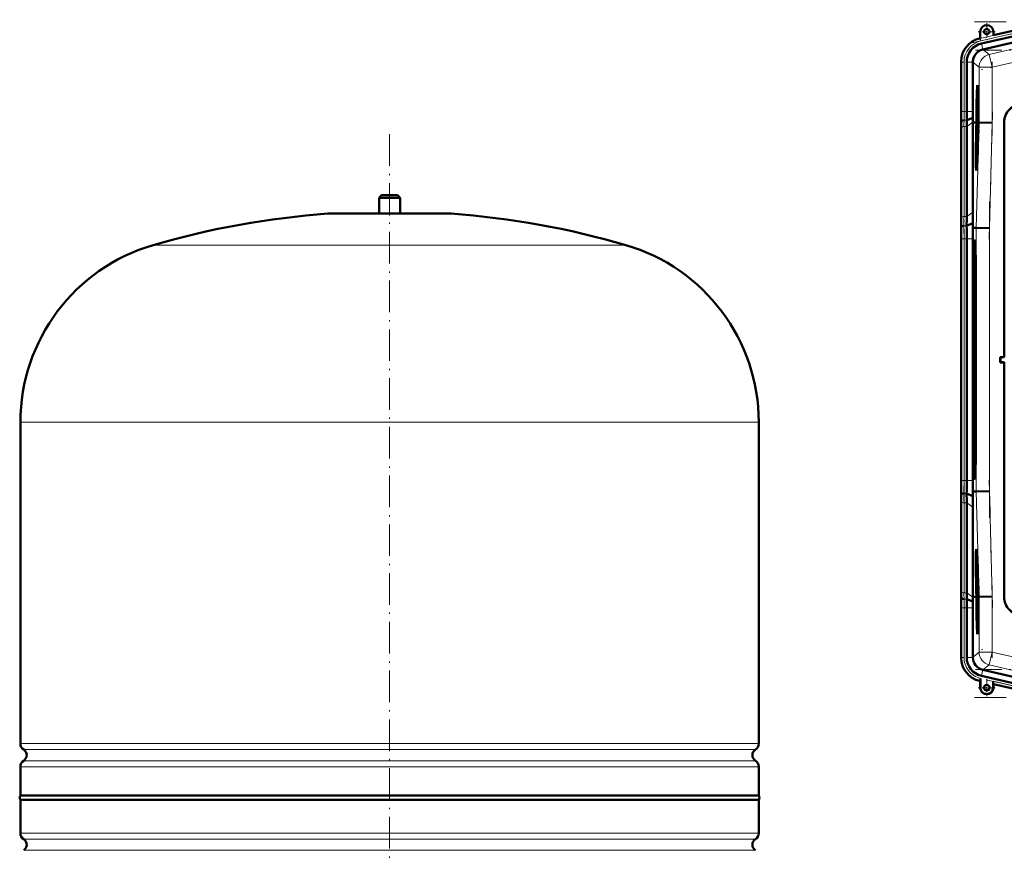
# Model space of a CAD drawing. Extents: x -1595 to 1972, y -1605 to 604.
# Tile 47 of 53: x 885 to 1258, y 243 to 558. Entities that reach past the tile are written whole.
import ezdxf

# ---------------------------------------------------------------- set-up
doc = ezdxf.new("R2010")
doc.units = 0
doc.linetypes.add('DASHDOT', pattern=[18.5, 12, -3, 0.5, -3])

msp = doc.modelspace()

# ---------------------------------------------------------------- linework, layer by layer
at = {"color": 7, "linetype": 'DASHDOT', "lineweight": 18}
for p, q in [((1246.08, 549.5), (1283.28, 558.09)), ((1247.01, 557.53), (1664.68, 557.53)), ((1664.34, 546.83), (1247.35, 546.83)), ((1286.21, 547.78), (1249.62, 539.33)), ((1243.03, 521.58), (1243.03, 544.14)), ((1253.73, 542.39), (1253.73, 517.12)), ((1253.84, 523.31), (1252.58, 475.09)), ((1025.19, 514.84), (1025.19, 10.55)), ((1252.69, 489.3), (1252.69, 369.34)), ((1243.03, 374.29), (1243.03, 484.35)), ((1252.58, 383.55), (1253.84, 335.33)), ((1253.73, 341.52), (1253.73, 316.25)), ((1243.03, 314.5), (1243.03, 337.06)), ((1286.21, 310.86), (1249.62, 319.31)), ((1664.34, 311.81), (1247.35, 311.81)), ((1251.48, 307.89), (1282.79, 300.66)), ((1247.01, 301.11), (1664.68, 301.11))]:
    msp.add_line(p, q, dxfattribs=at)
at = {"color": 7, "lineweight": 18}
for p, q in [((1249.17, 551.24), (1279.74, 558.3)), ((1279.97, 557.32), (1249.39, 550.27)), ((1249.16, 551.28), (1249.17, 551.24)), ((1249.39, 550.27), (1249.17, 551.24)), ((1250.14, 547.02), (1249.63, 549.27)), ((1280.97, 551.7), (1252.61, 545.15)), ((1252.61, 545.15), (1250.23, 547.04)), ((1252.61, 545.15), (1253.73, 540.28)), ((1253.73, 540.28), (1282.1, 546.83)), ((1242.03, 542.26), (1241.99, 542.26)), ((1242.03, 523.46), (1242.03, 542.26)), ((1243.03, 542.26), (1242.03, 542.26)), ((1243.03, 542.26), (1243.03, 523.46)), ((1246.36, 542.26), (1244.06, 542.26)), ((1246.36, 542.17), (1248.74, 540.28)), ((1248.74, 540.28), (1253.73, 540.28)), ((1248.74, 540.28), (1248.74, 519.29)), ((1253.73, 519.22), (1253.73, 540.28)), ((1242.03, 523.46), (1241.99, 523.46)), ((1243.03, 523.46), (1242.03, 523.46)), ((1243.03, 523.46), (1244.06, 523.46)), ((1244.06, 523.46), (1246.36, 523.46)), ((1242.02, 519.32), (1241.97, 519.32)), ((1243.05, 520.15), (1244.08, 520.15)), ((1244.06, 517.81), (1246.4, 519.46)), ((1248.74, 519.29), (1247.69, 479.3)), ((1252.69, 479.24), (1253.73, 519.22)), ((1258.24, 519.32), (1258.31, 519.25)), ((1242.03, 482.98), (1242.03, 517.12)), ((1243.03, 517.81), (1243.03, 483.66)), ((1243.03, 517.81), (1244.06, 517.81)), ((1025.19, 484.76), (1001.83, 484.76)), ((1048.56, 484.76), (1025.19, 484.76)), ((1243.03, 483.66), (1244.06, 483.66)), ((1244.06, 483.66), (1246.41, 485.32)), ((1243, 480.15), (1244.03, 480.15)), ((1247.69, 479.3), (1247.69, 379.34)), ((1252.69, 379.4), (1252.69, 479.24)), ((1241.99, 475.18), (1242.03, 475.18)), ((1243.03, 475.18), (1242.03, 475.18)), ((1242.03, 383.46), (1242.03, 475.18)), ((1243.03, 475.18), (1244.06, 475.18)), ((1243.03, 475.18), (1243.03, 383.46)), ((1244.06, 475.18), (1246.36, 475.18)), ((1247.25, 474.48), (1246.79, 474.51)), ((1025.19, 472.81), (935.59, 472.81)), ((1114.79, 472.81), (1025.19, 472.81)), ((1247.39, 472.44), (1247.29, 472.33)), ((1246.52, 464.32), (1247.08, 464.32)), ((1025.19, 405.61), (885.19, 405.61)), ((1165.19, 405.61), (1025.19, 405.61)), ((1247.08, 394.32), (1246.52, 394.32)), ((1247.29, 386.31), (1247.39, 386.2)), ((1242.03, 383.46), (1241.99, 383.46)), ((1242.03, 383.46), (1243.03, 383.46)), ((1244.06, 383.46), (1243.03, 383.46)), ((1246.36, 383.46), (1244.06, 383.46)), ((1247.25, 384.16), (1246.79, 384.13)), ((1244.03, 378.49), (1243, 378.49)), ((1247.69, 379.34), (1248.74, 339.35)), ((1253.73, 339.42), (1252.69, 379.4)), ((1242.03, 375.66), (1242.03, 341.52)), ((1244.06, 374.98), (1243.03, 374.98)), ((1243.03, 340.83), (1243.03, 374.98)), ((1246.41, 373.32), (1244.06, 374.98)), ((1244.06, 340.83), (1243.03, 340.83)), ((1246.4, 339.18), (1244.06, 340.83)), ((1242.02, 339.32), (1241.97, 339.32)), ((1244.08, 338.49), (1243.05, 338.49)), ((1248.74, 339.35), (1248.74, 318.36)), ((1253.73, 318.36), (1253.73, 339.42)), ((1258.24, 339.32), (1258.31, 339.39)), ((1242.03, 335.18), (1241.99, 335.18)), ((1243.03, 335.18), (1242.03, 335.18)), ((1242.03, 316.38), (1242.03, 335.18)), ((1243.03, 335.18), (1244.06, 335.18)), ((1243.03, 316.38), (1243.03, 335.18)), ((1246.36, 335.18), (1244.06, 335.18)), ((1248.74, 318.36), (1246.36, 316.47)), ((1248.74, 318.36), (1253.73, 318.36)), ((1253.73, 318.36), (1252.61, 313.49)), ((1282.1, 311.81), (1253.73, 318.36)), ((1242.03, 316.38), (1241.99, 316.38)), ((1242.03, 316.38), (1243.03, 316.38)), ((1246.36, 316.38), (1244.06, 316.38)), ((1250.14, 311.62), (1249.63, 309.37)), ((1250.23, 311.6), (1252.61, 313.49)), ((1280.97, 306.94), (1252.61, 313.49)), ((1249.17, 307.4), (1249.16, 307.37)), ((1249.2, 307.39), (1249.17, 307.4)), ((1279.97, 301.32), (1254.09, 307.29)), ((1254.13, 306.26), (1279.74, 300.34)), ((1249.23, 304.87), (1249.16, 304.87)), ((1254.09, 304.87), (1254.16, 304.87)), ((885.19, 283.65), (1025.19, 283.65)), ((1025.19, 281.38), (886.44, 281.38)), ((1025.19, 283.65), (1165.19, 283.65)), ((1163.95, 281.38), (1025.19, 281.38)), ((886.44, 277.16), (1025.19, 277.16)), ((1025.19, 277.16), (1163.95, 277.16)), ((1025.19, 274.89), (885.19, 274.89)), ((1165.19, 274.89), (1025.19, 274.89)), ((885.19, 249.65), (1165.19, 249.65)), ((886.44, 247.38), (1163.95, 247.38)), ((886.44, 243.16), (1163.95, 243.16))]:
    msp.add_line(p, q, dxfattribs=at)
at = {"color": 7, "linetype": 'DASHDOT', "lineweight": 18, "ltscale": 0.1625}
for p, q in [((1251.66, 557.03), (1251.66, 550.53)), ((1254.91, 553.78), (1248.41, 553.78)), ((1251.66, 308.12), (1251.66, 301.62)), ((1254.91, 304.87), (1248.41, 304.87))]:
    msp.add_line(p, q, dxfattribs=at)
at = {"color": 7, "lineweight": 50}
for p, q in [((1279.73, 558.33), (1254.16, 552.43)), ((1249.16, 553.78), (1249.16, 551.28)), ((1280.2, 556.32), (1249.63, 549.27)), ((1280.7, 554.08), (1250.23, 547.04)), ((1254.16, 552.43), (1254.16, 553.78)), ((1249.16, 551.28), (1248.96, 551.23)), ((1250.14, 547.02), (1250.23, 547.04)), ((1241.99, 542.47), (1241.99, 523.46)), ((1244.06, 542.26), (1244.06, 523.46)), ((1246.36, 542.17), (1246.36, 542.26)), ((1246.36, 542.17), (1246.36, 523.46)), ((1248.16, 531.75), (1248.35, 531.8)), ((1248.34, 525.88), (1248.32, 523.36)), ((1248.32, 523.36), (1248.45, 523.36)), ((1248.33, 523.41), (1248.39, 523.41)), ((1248.36, 525.88), (1248.34, 525.88)), ((1248.34, 523.99), (1248.36, 525.88)), ((1248.35, 522.96), (1248.46, 522.96)), ((1248.36, 525.88), (1248.41, 525.88)), ((1248.37, 524.3), (1248.42, 524.3)), ((1248.4, 523.9), (1248.39, 523.41)), ((1248.39, 523.41), (1248.45, 523.41)), ((1248.39, 522.76), (1248.46, 522.76)), ((1242.02, 519.32), (1242.05, 519.75)), ((1244.08, 520.15), (1246.37, 521.1)), ((1246.41, 519.32), (1246.4, 519.46)), ((1246.41, 485.32), (1246.41, 519.32)), ((1247.36, 519.31), (1246.41, 519.32)), ((1247.74, 519.31), (1247.36, 519.31)), ((1247.58, 519.29), (1247.58, 519.3)), ((1247.74, 519.3), (1247.58, 519.3)), ((1247.74, 519.29), (1247.58, 519.29)), ((1247.69, 517.33), (1247.74, 519.29)), ((1247.78, 519.29), (1247.73, 517.33)), ((1247.77, 517.33), (1247.83, 519.29)), ((1247.78, 519.31), (1247.78, 519.3)), ((1247.78, 519.31), (1247.83, 519.31)), ((1247.83, 519.3), (1247.78, 519.3)), ((1247.83, 519.29), (1247.78, 519.29)), ((1248.28, 518.76), (1248.39, 519.85)), ((1248.29, 519.17), (1248.28, 518.76)), ((1248.4, 520.26), (1248.29, 519.17)), ((1248.32, 521.71), (1248.36, 521.71)), ((1248.33, 520.99), (1248.32, 521.71)), ((1248.32, 520.49), (1248.33, 520.99)), ((1248.32, 520.49), (1248.48, 520.49)), ((1248.33, 520.99), (1248.38, 520.99)), ((1248.36, 521.75), (1248.35, 521.43)), ((1248.35, 521.43), (1248.36, 521.48)), ((1248.35, 521.43), (1248.39, 521.43)), ((1248.36, 521.48), (1248.37, 521.55)), ((1248.36, 521.48), (1248.39, 521.48)), ((1248.37, 520.54), (1248.41, 521.67)), ((1248.37, 521.55), (1248.4, 521.55)), ((1248.38, 521.04), (1248.37, 520.54)), ((1248.37, 520.54), (1248.48, 520.54)), ((1248.4, 521.68), (1248.38, 521.04)), ((1248.39, 519.85), (1248.4, 520.26)), ((1248.39, 519.85), (1248.49, 519.85)), ((1248.4, 520.26), (1248.49, 520.26)), ((1248.41, 521.67), (1248.47, 521.67)), ((1248.49, 519.29), (1248.44, 517.33)), ((1248.53, 519.31), (1248.49, 519.31)), ((1248.53, 519.29), (1248.49, 519.29)), ((1248.53, 519.29), (1248.49, 519.29)), ((1248.5, 517.84), (1248.53, 519.29)), ((1248.58, 519.29), (1248.54, 517.84)), ((1248.58, 519.31), (1248.66, 519.31)), ((1248.64, 519.29), (1248.58, 519.29)), ((1248.64, 519.29), (1248.58, 519.29)), ((1248.66, 519.31), (1248.66, 519.29)), ((1248.74, 519.29), (1248.66, 519.29)), ((1253.73, 519.22), (1248.74, 519.29)), ((1258.24, 519.32), (1258.24, 430.32)), ((1258.31, 519.25), (1258.31, 430.25)), ((1241.99, 516.39), (1241.99, 482.25)), ((1241.99, 516.39), (1241.99, 482.25)), ((1244.06, 517.81), (1244.06, 483.66)), ((1248.25, 515.51), (1248.23, 512.99)), ((1248.27, 515.5), (1248.25, 515.51)), ((1248.25, 513.62), (1248.27, 515.5)), ((1248.27, 515.5), (1248.39, 515.5)), ((1248.28, 518.76), (1248.48, 518.76)), ((1248.28, 517.25), (1248.32, 517.25)), ((1248.29, 516.54), (1248.28, 517.25)), ((1248.29, 516.54), (1248.31, 516.54)), ((1248.29, 516.05), (1248.29, 516.54)), ((1248.29, 516.05), (1248.41, 516.05)), ((1248.31, 518.52), (1248.47, 518.52)), ((1248.31, 516.59), (1248.31, 516.1)), ((1248.31, 516.1), (1248.36, 516.49)), ((1248.31, 516.1), (1248.41, 516.1)), ((1248.35, 516.9), (1248.32, 516.7)), ((1248.33, 515.46), (1248.39, 515.45)), ((1248.34, 517.39), (1248.36, 517.39)), ((1248.36, 518.32), (1248.35, 516.9)), ((1248.38, 518.32), (1248.36, 518.32)), ((1248.36, 516.49), (1248.38, 518.32)), ((1248.36, 516.49), (1248.42, 516.49)), ((1248.38, 518.32), (1248.47, 518.32)), ((1248.52, 516.82), (1248.47, 516.82)), ((1248.47, 516.82), (1248.52, 516.82)), ((1248.5, 517.84), (1248.54, 517.84)), ((1248.54, 517.84), (1248.5, 517.84)), ((1248.23, 512.44), (1248.22, 511.9)), ((1248.22, 511.9), (1248.27, 511.9)), ((1248.23, 512.99), (1248.31, 512.99)), ((1248.29, 512.44), (1248.23, 512.44)), ((1248.24, 513.04), (1248.31, 513.04)), ((1248.28, 513.93), (1248.33, 513.93)), ((1248.31, 513.53), (1248.3, 513.03)), ((1248.34, 513.81), (1248.34, 514.27)), ((1248.24, 511.17), (1248.21, 510.87)), ((1248.21, 510.87), (1248.21, 510.42)), ((1247.73, 502.96), (1247.92, 502.9)), ((1022.19, 491.77), (1021.19, 490.77)), ((1021.19, 490.77), (1025.19, 490.77)), ((1021.19, 490.77), (1021.19, 484.77)), ((1022.19, 491.77), (1025.19, 491.77)), ((1025.19, 491.77), (1028.19, 491.77)), ((1025.19, 490.77), (1029.19, 490.77)), ((1028.19, 491.77), (1029.19, 490.77)), ((1029.19, 490.77), (1029.19, 484.77)), ((1002.19, 484.77), (1048.19, 484.77)), ((1021.19, 484.77), (1002.19, 484.77)), ((1048.19, 484.77), (1029.19, 484.77)), ((1241.97, 479.32), (1242, 479.75)), ((1244.03, 480.15), (1246.37, 481.12)), ((1246.34, 479.32), (1246.37, 481.12)), ((1246.34, 479.32), (1247.69, 479.3)), ((1252.69, 479.24), (1247.69, 479.3)), ((1241.99, 475.18), (1241.99, 383.46)), ((1244.06, 475.18), (1244.06, 383.46)), ((1246.36, 383.46), (1246.36, 475.18)), ((1247.23, 474.51), (1246.79, 474.51)), ((1247.28, 472.33), (1247.39, 472.44)), ((1247.4, 472.33), (1247.29, 472.33)), ((1246.52, 464.32), (1246.52, 394.32)), ((1247.08, 464.32), (1247.08, 394.32)), ((1247.5, 394.32), (1247.5, 464.32)), ((1256.81, 430.25), (1256.74, 430.32)), ((1258.24, 430.32), (1256.74, 430.32)), ((1256.74, 428.32), (1256.74, 430.32)), ((1258.31, 430.25), (1256.81, 430.25)), ((1256.81, 428.39), (1256.81, 430.25)), ((1258.24, 430.32), (1258.31, 430.25)), ((1256.81, 428.39), (1256.74, 428.32)), ((1256.74, 428.32), (1258.24, 428.32)), ((1256.81, 428.39), (1258.31, 428.39)), ((1258.24, 428.32), (1258.31, 428.39)), ((1258.24, 339.32), (1258.24, 428.32)), ((1258.31, 339.39), (1258.31, 428.39)), ((885.19, 283.65), (885.19, 405.61)), ((1165.19, 283.65), (1165.19, 405.61)), ((1247.28, 386.31), (1247.39, 386.2)), ((1247.29, 386.31), (1247.4, 386.31)), ((1246.79, 384.13), (1247.23, 384.13)), ((1242, 378.89), (1241.97, 379.32)), ((1246.37, 377.52), (1244.03, 378.49)), ((1246.34, 379.32), (1247.69, 379.34)), ((1246.37, 377.52), (1246.34, 379.32)), ((1252.69, 379.4), (1247.69, 379.34)), ((1241.99, 342.25), (1241.99, 376.39)), ((1241.99, 342.25), (1241.99, 376.39)), ((1244.06, 340.83), (1244.06, 374.98)), ((1246.41, 339.32), (1246.41, 373.32)), ((1247.73, 355.68), (1247.92, 355.74)), ((1248.21, 348.23), (1248.22, 347.39)), ((1248.22, 347.44), (1248.23, 347.64)), ((1248.22, 347.44), (1248.24, 347.44)), ((1248.22, 347.39), (1248.24, 347.39)), ((1248.24, 345.74), (1248.28, 345.74)), ((1248.27, 345.02), (1248.24, 345.74)), ((1248.34, 344.29), (1248.25, 343.2)), ((1248.26, 342.79), (1248.35, 343.88)), ((1248.28, 346.27), (1248.27, 346.61)), ((1248.27, 345.02), (1248.31, 345.02)), ((1248.27, 344.52), (1248.27, 345.02)), ((1248.27, 344.52), (1248.35, 344.52)), ((1248.28, 346.41), (1248.28, 346.27)), ((1248.28, 345.78), (1248.28, 345.46)), ((1248.28, 345.46), (1248.29, 345.51)), ((1248.28, 345.46), (1248.32, 345.46)), ((1248.29, 345.58), (1248.32, 345.58)), ((1248.29, 345.51), (1248.29, 345.58)), ((1248.29, 345.51), (1248.32, 345.51)), ((1248.31, 345.07), (1248.32, 344.57)), ((1248.32, 344.57), (1248.35, 344.57)), ((1248.34, 344.29), (1248.34, 344.52)), ((1248.34, 344.29), (1248.36, 344.29)), ((1248.35, 343.88), (1248.34, 344.29)), ((1248.35, 343.88), (1248.37, 343.88)), ((1247.74, 339.34), (1247.69, 341.31)), ((1247.73, 341.31), (1247.78, 339.34)), ((1247.83, 339.34), (1247.77, 341.31)), ((1248.25, 343.2), (1248.26, 342.79)), ((1248.26, 342.79), (1248.4, 342.79)), ((1248.28, 341.28), (1248.32, 341.28)), ((1248.3, 340.57), (1248.28, 341.28)), ((1248.29, 342.55), (1248.41, 342.55)), ((1248.3, 340.57), (1248.32, 340.57)), ((1248.31, 340.08), (1248.3, 340.57)), ((1248.31, 340.08), (1248.47, 340.08)), ((1248.32, 340.62), (1248.33, 340.13)), ((1248.36, 340.93), (1248.33, 340.73)), ((1248.33, 340.13), (1248.38, 340.52)), ((1248.33, 340.13), (1248.47, 340.13)), ((1248.34, 341.42), (1248.35, 341.42)), ((1248.35, 342.55), (1248.35, 342.79)), ((1248.35, 342.35), (1248.36, 340.93)), ((1248.36, 342.35), (1248.35, 342.35)), ((1248.36, 342.35), (1248.41, 342.35)), ((1248.38, 340.52), (1248.36, 342.35)), ((1248.38, 340.52), (1248.46, 340.52)), ((1248.44, 341.31), (1248.49, 339.35)), ((1248.52, 341.82), (1248.47, 341.82)), ((1248.47, 341.82), (1248.52, 341.82)), ((1248.5, 340.8), (1248.54, 340.8)), ((1248.54, 340.8), (1248.5, 340.8)), ((1248.53, 339.35), (1248.5, 340.8)), ((1248.54, 340.8), (1248.58, 339.35)), ((1242.05, 338.89), (1242.02, 339.32)), ((1246.37, 337.54), (1244.08, 338.49)), ((1246.4, 339.18), (1246.41, 339.32)), ((1247.36, 339.33), (1246.41, 339.32)), ((1247.74, 339.33), (1247.36, 339.33)), ((1247.78, 339.34), (1247.83, 339.34)), ((1248.28, 339.53), (1248.31, 337.01)), ((1248.3, 339.53), (1248.28, 339.53)), ((1248.3, 339.53), (1248.49, 339.53)), ((1248.31, 337.65), (1248.3, 339.53)), ((1248.31, 337.01), (1248.47, 337.02)), ((1248.31, 336.47), (1248.32, 335.93)), ((1248.41, 336.47), (1248.31, 336.47)), ((1248.32, 337.07), (1248.38, 337.07)), ((1248.34, 337.95), (1248.39, 337.96)), ((1248.36, 339.48), (1248.49, 339.49)), ((1248.37, 337.56), (1248.38, 337.06)), ((1248.38, 337.06), (1248.48, 337.07)), ((1248.4, 338.3), (1248.48, 338.3)), ((1248.41, 336.47), (1248.47, 336.47)), ((1248.42, 335.66), (1248.41, 336.47)), ((1248.49, 339.35), (1248.53, 339.35)), ((1248.74, 339.35), (1248.58, 339.35)), ((1253.73, 339.42), (1248.74, 339.35)), ((1241.99, 316.18), (1241.99, 335.18)), ((1244.06, 316.38), (1244.06, 335.18)), ((1246.36, 316.47), (1246.36, 335.18)), ((1248.4, 335.93), (1248.32, 334.9)), ((1248.32, 335.93), (1248.4, 335.93)), ((1248.32, 334.9), (1248.33, 334.33)), ((1248.33, 334.33), (1248.42, 333.34)), ((1248.34, 334.62), (1248.36, 334.81)), ((1248.34, 334.62), (1248.44, 334.62)), ((1248.36, 334.45), (1248.34, 334.62)), ((1248.34, 333.31), (1248.34, 332.77)), ((1248.42, 333.31), (1248.34, 333.31)), ((1248.34, 332.77), (1248.41, 332.77)), ((1248.36, 334.81), (1248.42, 335.66)), ((1248.43, 333.69), (1248.36, 334.45)), ((1248.42, 335.66), (1248.46, 335.66)), ((1248.16, 326.89), (1248.35, 326.84)), ((1246.36, 316.47), (1246.36, 316.38)), ((1250.14, 311.62), (1250.23, 311.6)), ((1250.23, 311.6), (1280.7, 304.56)), ((1249.16, 307.37), (1248.96, 307.41)), ((1249.2, 307.39), (1249.16, 307.37)), ((1249.16, 304.87), (1249.16, 307.37)), ((1249.23, 308.03), (1249.22, 307.71)), ((1249.23, 304.87), (1249.23, 308.41)), ((1249.23, 308.41), (1249.23, 308.03)), ((1280.2, 302.32), (1249.63, 309.37)), ((1254.09, 307.29), (1254.09, 304.87)), ((1254.16, 306.21), (1254.13, 306.26)), ((1279.73, 300.31), (1254.16, 306.21)), ((1254.16, 306.21), (1254.16, 304.87)), ((885.19, 263.97), (885.19, 274.89)), ((1165.19, 263.97), (1165.19, 274.89)), ((885.19, 263.97), (1025.19, 263.97)), ((1165.19, 262.27), (885.19, 262.27)), ((885.19, 262.27), (885.19, 249.65)), ((1025.19, 263.97), (1124.19, 263.97)), ((1124.19, 263.97), (1165.19, 263.97)), ((1165.19, 249.65), (1165.19, 262.27))]:
    msp.add_line(p, q, dxfattribs=at)
at = {"color": 7, "linetype": 'DASHDOT', "lineweight": 18, "ltscale": 0.210416}
msp.add_line((1025.19, 492.47), (1025.19, 484.05), dxfattribs=at)
at = {"color": 7, "lineweight": 50}
for points in [[(1248.35, 522.96), (1248.34, 522.92), (1248.33, 522.75), (1248.31, 521.69)], [(1248.37, 522.24), (1248.36, 522.86), (1248.35, 522.94), (1248.35, 522.96)], [(1248.41, 525.8), (1248.38, 525.28), (1248.37, 524.76)], [(1248.37, 524.3), (1248.4, 525.26), (1248.41, 525.31), (1248.41, 525.33)], [(1248.39, 522.76), (1248.37, 522.42), (1248.37, 522.24)], [(1248.39, 523.41), (1248.42, 523.92), (1248.43, 524.64)], [(1248.41, 521.67), (1248.4, 522.65), (1248.39, 522.76)], [(1248.42, 524.63), (1248.41, 523.96), (1248.4, 523.92), (1248.4, 523.9)], [(1248.41, 525.33), (1248.42, 525.21), (1248.42, 524.63)], [(1248.31, 521.69), (1248.31, 520.64), (1248.32, 520.49)], [(1248.32, 521.71), (1248.34, 522.4), (1248.34, 522.45), (1248.34, 522.47)], [(1248.34, 522.47), (1248.35, 522.45), (1248.36, 522.22), (1248.36, 521.75)], [(1248.37, 521.55), (1248.38, 522.2), (1248.39, 522.27)], [(1248.39, 522.27), (1248.39, 522.25), (1248.4, 521.82), (1248.4, 521.68)], [(1248.27, 517.25), (1248.27, 516.19), (1248.29, 516.05)], [(1248.28, 517.25), (1248.3, 517.92), (1248.31, 518.02)], [(1248.33, 515.46), (1248.31, 515.28), (1248.28, 514.39)], [(1248.31, 518.52), (1248.3, 518.4), (1248.29, 518.22)], [(1248.34, 517.39), (1248.33, 518.43), (1248.32, 518.49), (1248.31, 518.52)], [(1248.31, 518.02), (1248.32, 517.92), (1248.32, 517.25)], [(1248.34, 514.27), (1248.34, 515.24), (1248.33, 515.41), (1248.33, 515.46)], [(1248.28, 513.93), (1248.31, 514.88), (1248.32, 514.94), (1248.32, 514.96)], [(1248.33, 514.26), (1248.32, 513.59), (1248.31, 513.55), (1248.31, 513.53)], [(1248.32, 514.96), (1248.33, 514.84), (1248.33, 514.26)], [(1248.25, 346.99), (1248.24, 346.94), (1248.23, 346.78), (1248.23, 345.72)], [(1248.23, 345.72), (1248.25, 344.67), (1248.27, 344.52)], [(1248.24, 345.74), (1248.25, 346.43), (1248.25, 346.48), (1248.25, 346.5)], [(1248.26, 346.88), (1248.26, 346.97), (1248.25, 346.99)], [(1248.25, 346.5), (1248.26, 346.48), (1248.27, 346.25), (1248.28, 345.78)], [(1248.29, 342.55), (1248.28, 342.43), (1248.27, 342.25)], [(1248.27, 341.27), (1248.29, 340.22), (1248.31, 340.08)], [(1248.28, 341.28), (1248.28, 341.94), (1248.3, 342.05)], [(1248.34, 341.42), (1248.31, 342.45), (1248.3, 342.52), (1248.29, 342.55)], [(1248.3, 342.05), (1248.31, 341.95), (1248.32, 341.28)], [(1248.36, 339.48), (1248.34, 339.31), (1248.33, 338.42)], [(1248.34, 337.95), (1248.35, 338.91), (1248.36, 338.97), (1248.36, 338.99)], [(1248.4, 338.3), (1248.38, 339.27), (1248.37, 339.44), (1248.36, 339.48)], [(1248.36, 338.99), (1248.37, 338.87), (1248.38, 338.29)], [(1248.38, 338.29), (1248.38, 337.62), (1248.38, 337.57), (1248.37, 337.56)], [(1248.38, 337.06), (1248.4, 337.57), (1248.4, 338.3)], [(1249.22, 307.71), (1249.2, 307.41), (1249.2, 307.4), (1249.2, 307.39)]]:
    msp.add_lwpolyline(points, dxfattribs=at)
for centre, radius in [((1251.66, 553.78), 1), ((1251.66, 304.87), 1.07), ((1251.66, 304.87), 1)]:
    msp.add_circle(centre, radius, dxfattribs=at)
for centre, radius, start, end in [((1251.66, 553.78), 2.5, 0, 180), ((1250.99, 542.47), 8.99, 102.9916, 180.0084), ((1251.24, 542.27), 7.18, 102.9916, 180.0083), ((1251.36, 542.18), 5, 104.049, 114.5678), ((1251.36, 542.17), 5, 160.173, 178.9467), ((894.41, 523.38), 347.59, 359.3315, 0.0143), ((1599.32, 523.38), 357.33, 179.9869, 180.6511), ((1528.46, 523.4), 284.4, 179.9866, 180.6543), ((1446.72, 523.41), 200.36, 179.9856, 180.6608), ((1248.2, 523.4), 0.129, 339.7839, 3.1342), ((1226.43, 524.71), 21.94, 356.5981, 358.9187), ((1190.12, 526.27), 58.27, 357.7578, 358.5115), ((1265.24, 519.33), 6.99, 89.9842, 180.0158), ((1034.77, 516.14), 207.22, 0.0687, 0.8785), ((1454.64, 516.14), 212.65, 179.1437, 179.9328), ((1413.35, 517.61), 169.29, 179.1397, 179.9326), ((1362.2, 522.47), 115.84, 180.6772, 181.4875), ((1278.84, 517.11), 30.57, 177.907, 179.7397), ((1230.37, 517.31), 17.96, 357.714, 359.8172), ((1214.97, 517.66), 33.37, 358.353, 359.5324), ((1248.11, 513.03), 0.129, 339.7839, 3.1342), ((1226.34, 514.34), 21.94, 356.5981, 358.9187), ((1190.02, 515.9), 58.27, 357.7578, 358.5115), ((1247.89, 513.13), 0.422, 347.665, 356.3447), ((1247.78, 503.02), 0.0799, 184.9657, 228.6663), ((1025.19, 165.61), 320, 94.1872, 106.2602), ((1002.19, 479.77), 5, 89.998, 94.1872), ((1048.19, 479.77), 5, 85.8128, 90.002), ((1025.19, 165.61), 320, 73.7398, 85.8128), ((1034.63, 482.5), 207.36, 359.1212, 359.9305), ((993.54, 483.96), 250.51, 359.1277, 359.9315), ((945.11, 485.68), 301.3, 359.133, 359.9322), ((894.92, 475.27), 347.08, 359.9853, 0.6691), ((823.99, 475.28), 420.07, 359.9858, 0.6638), ((720.43, 475.22), 525.92, 359.9957, 0.4468), ((955.19, 405.61), 70, 106.2602, 180), ((1095.19, 405.61), 70, 0, 73.7398), ((894.92, 383.37), 347.08, 359.3309, 0.0147), ((823.99, 383.36), 420.07, 359.3362, 0.0142), ((720.45, 383.42), 525.91, 359.5531, 0.0043), ((1034.63, 376.14), 207.36, 0.0695, 0.8788), ((993.54, 374.68), 250.51, 0.0685, 0.8723), ((945.02, 372.96), 301.39, 0.0679, 0.8668), ((1247.78, 355.62), 0.0805, 131.3824, 175.1607), ((1248.09, 347.43), 0.129, 340.7839, 4.1342), ((1275.28, 345.86), 26.99, 179.3878, 180.6002), ((1245.44, 345.3), 2.88, 355.3642, 0.8659), ((1243.38, 344.96), 4.95, 355.5549, 0.5649), ((1034.77, 342.5), 207.22, 359.1215, 359.9313), ((1454.64, 342.5), 212.65, 180.0672, 180.8563), ((1413.35, 341.03), 169.29, 180.0674, 180.8603), ((1278.84, 341.67), 30.57, 178.907, 180.7397), ((1230.37, 341.02), 17.96, 358.714, 0.8172), ((1214.97, 341.11), 33.37, 359.353, 0.5324), ((894.41, 335.27), 347.59, 359.9857, 0.6685), ((1599.32, 335.26), 357.33, 179.3489, 180.0131), ((1528.46, 335.24), 284.4, 179.3457, 180.0134), ((1446.75, 335.23), 200.39, 179.3393, 180.0144), ((1361.18, 336.19), 114.81, 178.509, 179.3265), ((1190.06, 338.91), 58.27, 358.7578, 359.5115), ((1248.19, 337.06), 0.129, 340.7839, 4.1342), ((1226.39, 337.99), 21.94, 357.5981, 359.9187), ((1265.24, 339.31), 6.99, 179.9842, 270.0158), ((1250.99, 316.17), 8.99, 179.9916, 257.0084), ((1251.24, 316.38), 7.18, 179.9917, 257.0084), ((1251.36, 316.47), 5, 181.055, 255.9535), ((1251.66, 304.87), 2.5, 180, 360), ((1251.66, 304.87), 2.43, 180, 360), ((887.89, 283.65), 2.7, 180, 237.421), ((885.09, 279.27), 2.5, 302.579, 57.421), ((1165.29, 279.27), 2.5, 122.579, 237.421), ((1162.49, 283.65), 2.7, 302.579, 360), ((887.89, 274.89), 2.7, 122.579, 180), ((1162.49, 274.89), 2.7, 0, 57.421), ((886.39, 263.12), 1.47, 144.7356, 215.2644), ((1163.99, 263.12), 1.47, 324.7356, 35.2644), ((887.89, 249.65), 2.7, 180, 237.421), ((885.09, 245.27), 2.5, 302.579, 57.421), ((1165.29, 245.27), 2.5, 122.579, 237.421), ((1162.49, 249.65), 2.7, 302.579, 360)]:
    msp.add_arc(centre, radius, start, end, dxfattribs=at)
at = {"color": 7, "lineweight": 18}
for centre, radius, start, end in [((1251.24, 542.26), 9.21, 102.9945, 180.0054), ((1251.24, 542.26), 8.21, 102.9937, 180.0062), ((1562.86, 523.39), 320.83, 179.987, 180.6502), ((1528.66, 523.4), 285.63, 179.9869, 180.6516), ((1432.94, 516.9), 190.91, 179.1449, 179.9328), ((1413.01, 517.61), 169.99, 179.143, 179.9328), ((1012.94, 483.26), 229.1, 359.1224, 359.9306), ((993.11, 483.96), 249.92, 359.1254, 359.9311), ((858.42, 475.28), 383.61, 359.9854, 0.6681), ((824.23, 475.28), 418.8, 359.9856, 0.6657), ((858.42, 383.36), 383.61, 359.3319, 0.0146), ((824.23, 383.36), 418.8, 359.3343, 0.0144), ((1012.94, 375.38), 229.1, 0.0694, 0.8776), ((993.11, 374.68), 249.92, 0.0689, 0.8746), ((1432.94, 341.74), 190.91, 180.0672, 180.8551), ((1413.01, 341.03), 169.99, 180.0672, 180.857), ((1562.86, 335.25), 320.83, 179.3498, 180.013), ((1528.66, 335.24), 285.63, 179.3484, 180.0131), ((1251.24, 316.38), 9.21, 179.995, 257.0049), ((1251.2, 316.37), 8.17, 179.9533, 198.521), ((1251.17, 316.34), 8.13, 198.374, 217.9741), ((1251.2, 316.33), 8.15, 217.7959, 237.3863), ((1251.23, 316.35), 8.18, 237.2765, 255.8645)]:
    msp.add_arc(centre, radius, start, end, dxfattribs=at)
at = {"color": 7, "lineweight": 50}
for centre, major_axis, ratio, start_param, end_param in [((1251.35, 542.17), (-3.11, -3.91), 0.999441, 4.242071, 5.038518), ((1248.16, 517.34), (0, 16.16), 0.026176, 6.280689, 7.732162), ((1248.16, 517.3), (0, -14.46), 0.026176, 3.147415, 4.572965), ((1248.16, 517.34), (0, 16.16), 0.026176, 4.834209, 6.280689), ((1248.16, 517.3), (0, -14.46), 0.026176, 1.710221, 3.147415), ((1248.16, 517.34), (0, 12.78), 0.026176, 6.280849, 7.699465), ((1248.16, 517.34), (0, 12.78), 0.026176, 4.866869, 6.280849), ((1248.62, 517.33), (0.09, 10.11), 0.026177, 0.957953, 0.980266), ((1243.05, 519.73), (1, 0), 0.414156, 1.573635, 3.109527), ((1248.14, 517.33), (-0.14, -16.16), 0.026177, 4.590041, 4.591123), ((1248.14, 517.33), (0.13, 14.45), 0.026177, 1.434302, 1.435128), ((1248.14, 517.33), (-0.11, -12.78), 0.026177, 4.557384, 4.557868), ((1248.14, 517.33), (0.11, 12.78), 0.026177, 1.416276, 1.417167), ((1248.62, 517.33), (0.09, 10.11), 0.026177, 1.252956, 1.277212), ((1248.14, 517.33), (-0.11, -12.78), 0.026177, 1.724883, 1.726259), ((1248.14, 517.33), (0.13, 14.45), 0.026177, 4.848514, 4.849727), ((1248.14, 517.33), (-0.14, -16.16), 0.026177, 1.692519, 1.693602), ((1248.11, 517.31), (-0.42, -16.16), 0.026173, 4.711319, 6.286309), ((1248.11, 517.4), (0.38, 14.44), 0.026173, 1.576165, 3.056709), ((1248.11, 517.31), (-0.33, -12.78), 0.026173, 4.711319, 6.283871), ((1248.11, 517.31), (-0.42, -16.16), 0.026173, 0.003123, 1.541551), ((1248.11, 517.4), (0.38, 14.44), 0.026173, 3.134882, 4.673197), ((1248.11, 517.31), (-0.33, -12.78), 0.026173, 0.002779, 1.572781), ((1248.62, 517.33), (0.09, 10.11), 0.026177, 1.698341, 1.75274), ((1248.62, 517.33), (0.09, 10.11), 0.026177, 1.428804, 1.45344), ((1243, 479.74), (1, 0), 0.414255, 1.573643, 3.109526), ((1246.79, 464.32), (0, 10.19), 0.026177, 0, 1.570796), ((1247.23, 464.32), (0, 10.19), 0.026177, 4.712389, 6.281573), ((1247.29, 464.32), (0, 8.01), 0.026177, 0.026189, 1.570796), ((1247.29, 464.32), (0, 8.01), 0.026177, 0, 0.026189), ((1246.79, 394.32), (0, 10.19), 0.026177, 1.570796, 3.141593), ((1247.29, 394.32), (0, 8.01), 0.026177, 1.570796, 3.115404), ((1247.23, 394.32), (0, 10.19), 0.026177, 3.143205, 4.712389), ((1247.29, 394.32), (0, 8.01), 0.026177, 3.115404, 3.141593), ((1243, 378.91), (1, 0), 0.414255, 3.173659, 4.709544), ((1248.11, 341.33), (-0.42, 16.16), 0.026173, 6.280576, 7.855052), ((1248.11, 341.24), (0.38, -14.44), 0.026173, 3.226889, 4.707021), ((1248.11, 341.33), (-0.42, 16.16), 0.026173, 4.741634, 6.280576), ((1248.11, 341.24), (0.38, -14.44), 0.026173, 1.609988, 3.148207), ((1248.11, 341.33), (-0.33, 12.78), 0.026173, 6.282843, 7.855052), ((1248.11, 341.33), (-0.33, 12.78), 0.026173, 4.710405, 6.280451), ((1248.62, 341.31), (0.09, -10.11), 0.026177, 4.834336, 4.888689), ((1243.05, 338.91), (1, 0), 0.414215, 3.173659, 4.709549), ((1248.14, 341.31), (0.14, -16.16), 0.026177, 4.834429, 4.834737), ((1248.16, 341.3), (0, -16.16), 0.026176, 4.834208, 6.285691), ((1248.16, 341.34), (0, 14.46), 0.026176, 1.709834, 3.133726), ((1248.16, 341.3), (0, -12.78), 0.026176, 4.866384, 6.285706), ((1248.16, 341.3), (0, -16.16), 0.026176, 0.002506, 1.449971), ((1248.16, 341.3), (0, -12.78), 0.026176, 0.00252, 1.417487), ((1248.16, 341.34), (0, 14.46), 0.026176, 3.133726, 4.574036), ((1248.62, 341.31), (0.09, -10.11), 0.026177, 5.150868, 5.21111), ((1254.13, 307.28), (0, -1.03), 0.034024, 4.704525, 6.240414)]:
    msp.add_ellipse(centre, major_axis=major_axis, ratio=ratio, start_param=start_param, end_param=end_param, dxfattribs=at)
at = {"color": 7, "lineweight": 18}
for centre, major_axis, ratio, start_param, end_param in [((1253.73, 540.28), (3.11, 3.91), 0.999441, 0.899117, 2.242476), ((1243.03, 517.1), (1, 0), 0.707107, 1.570796, 3.106686), ((1243.03, 482.96), (1, 0), 0.707107, 1.570796, 3.106686), ((1243.03, 375.68), (-1, 0), 0.707107, 0.034907, 1.570796), ((1243.03, 341.54), (-1, 0), 0.707107, 0.034907, 1.570796), ((1253.73, 318.36), (-3.11, 3.91), 0.999441, 0.899117, 2.242476)]:
    msp.add_ellipse(centre, major_axis=major_axis, ratio=ratio, start_param=start_param, end_param=end_param, dxfattribs=at)

doc.saveas('drawing.dxf')
